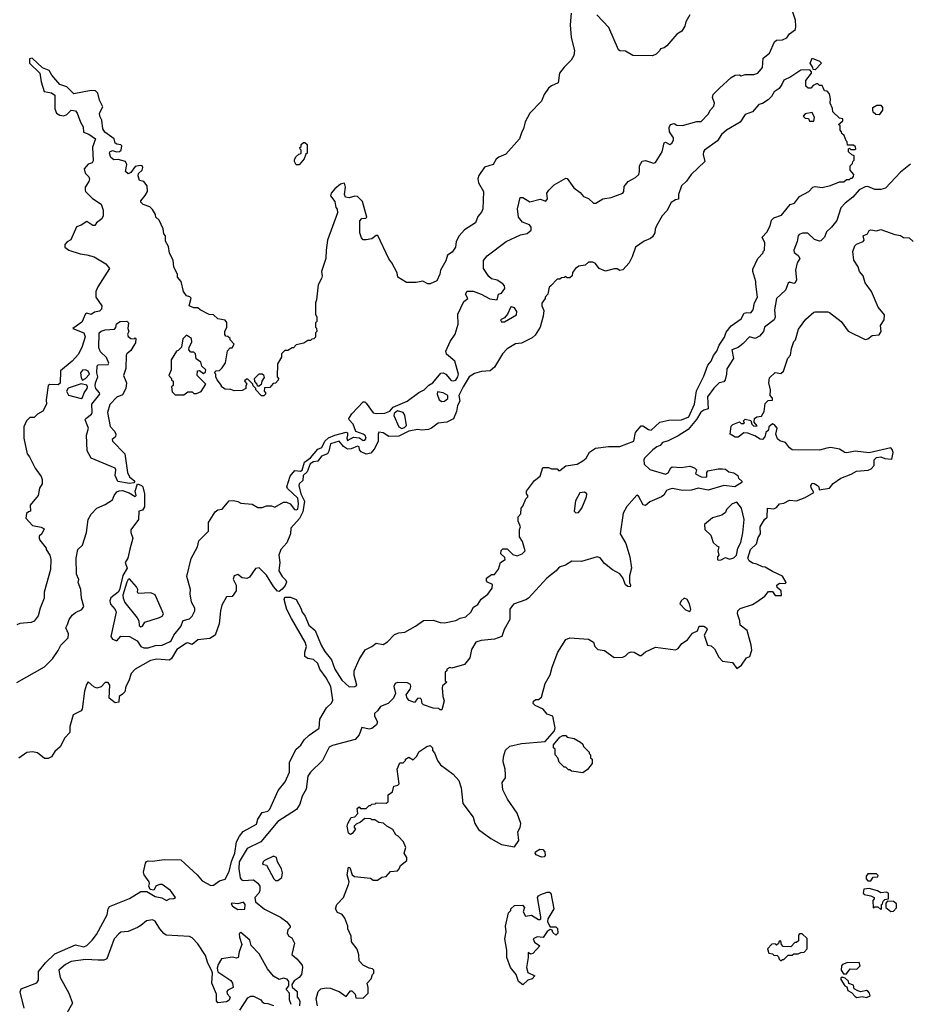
# Model space of a CAD drawing. Extents: x 1861455 to 2058065, y 200073 to 437907.
# Tile 207 of 256: x 1900574 to 1906816, y 302536 to 309440. Entities that reach past the tile are written whole.
import ezdxf

# ---------------------------------------------------------------- set-up
doc = ezdxf.new("R2010")
doc.units = 0

msp = doc.modelspace()

# ---------------------------------------------------------------- linework, layer by layer
at = {"layer": '0CON05XD'}
for points in [[(1900555, 304792.5), (1900748.3, 304901.7), (1900805, 304957.5), (1900845, 305017.5), (1900862, 305055), (1900913.6, 305106.3), (1900915.9, 305135), (1900898.6, 305175), (1900909.5, 305200.5), (1900920.8, 305235), (1900941.4, 305265), (1900965, 305284.4), (1901011.2, 305305), (1901023.8, 305325), (1901008.8, 305385), (1901002.9, 305445), (1900983.8, 305495), (1900990, 305515), (1900971.7, 305551.7), (1900971.1, 305665), (1900983.1, 305725), (1901014.5, 305755.5), (1901042, 305845), (1901055.8, 305935), (1901075, 305973.8), (1901115.9, 306014.1), (1901175, 306041.2), (1901225.9, 306074.1), (1901236.7, 306105), (1901255, 306128.8), (1901272.9, 306137.1), (1901295, 306138.1), (1901341.7, 306121.7), (1901385, 306096.7), (1901391.2, 306105), (1901383.8, 306135), (1901400, 306185), (1901430, 306175), (1901438, 306165), (1901450, 306115), (1901450, 306025), (1901435, 306000), (1901410, 305995), (1901406.7, 305935), (1901355, 305862.5), (1901354.4, 305845), (1901367.1, 305805), (1901347.5, 305727.5), (1901333.8, 305665), (1901314.3, 305635), (1901329.1, 305595), (1901297, 305543), (1901275, 305442.5), (1901265, 305426.2), (1901213.9, 305386.1), (1901206.5, 305365), (1901210.9, 305340.9), (1901244.4, 305305), (1901250.6, 305285), (1901213.5, 305115), (1901225, 305095.7), (1901255, 305084), (1901285, 305118), (1901345, 305115.3), (1901397.8, 305085), (1901424.2, 305045), (1901445, 305036.4), (1901475, 305035.5), (1901527.1, 305052.9), (1901575, 305055.5), (1901625, 305076.7), (1901637.1, 305085), (1901655.7, 305125), (1901705.7, 305185), (1901722.3, 305227.7), (1901765, 305240), (1901785, 305257.5), (1901803.3, 305295), (1901803.3, 305315), (1901780, 305355), (1901771.2, 305415), (1901773.3, 305445), (1901748, 305535), (1901778, 305662), (1901821.2, 305745), (1901831.2, 305785), (1901900, 305855), (1901900, 305915), (1901945, 305990), (1901965, 306002.5), (1901995, 306007.5), (1902045, 306067.5), (1902075, 306070), (1902105, 306062.5), (1902125, 306050), (1902205, 306042.5), (1902245, 306020), (1902275, 306020), (1902305, 306032.5), (1902341.7, 306031.7), (1902365, 306022.5), (1902425, 306056.7), (1902445, 306058), (1902471.2, 306045), (1902503.3, 306005), (1902515, 306002.5), (1902525, 306008.6), (1902530, 306045), (1902526.3, 306085), (1902453.3, 306153.3), (1902449.2, 306165), (1902471.1, 306238.9), (1902505, 306279.2), (1902544.3, 306274.3), (1902555, 306281.1), (1902571.9, 306338.1), (1902615, 306367), (1902665, 306428), (1902695, 306440.9), (1902715.8, 306485), (1902742, 306508), (1902785, 306527), (1902865, 306547.3), (1902874.3, 306544.3), (1902875, 306527.5), (1902870.4, 306505), (1902875, 306490.6), (1902916.9, 306513.1), (1902958.5, 306508.5), (1902985, 306490.6), (1902995, 306491.4), (1903005.8, 306505), (1902997.5, 306525), (1902985, 306534.2), (1902932.1, 306552.1), (1902913.6, 306605), (1902885.7, 306635), (1902884.2, 306645), (1902905, 306676.2), (1902985, 306761.2), (1902995, 306761.2), (1903005, 306751.2), (1903055, 306682.5), (1903075, 306678.1), (1903135, 306681.2), (1903170, 306695), (1903195, 306722.5), (1903293.6, 306766.4), (1903373.9, 306826.1), (1903412.5, 306845), (1903445, 306877.5), (1903472.5, 306895), (1903528.8, 306961.2), (1903545, 306964.2), (1903563.8, 306955), (1903601.2, 306911.2), (1903617, 306907), (1903635, 306913.1), (1903648.6, 306935), (1903652, 306955), (1903627.3, 307045), (1903568, 307095), (1903563.8, 307115), (1903593.8, 307185), (1903628.8, 307235), (1903650, 307305), (1903649.2, 307375), (1903690.8, 307465), (1903718.1, 307485), (1903702.2, 307515), (1903712.6, 307537.4), (1903755, 307537.1), (1903812, 307515), (1903872.2, 307482.2), (1903923.3, 307476.7), (1903932.5, 307515), (1903955, 307523.8), (1903978, 307555), (1903976, 307575), (1903965, 307588.8), (1903925, 307613.3), (1903885, 307623.3), (1903865, 307640), (1903828.9, 307695), (1903828.5, 307751.5), (1903853.8, 307785), (1903986.7, 307885), (1904088.3, 307931.7), (1904135, 307942.2), (1904162.1, 307965), (1904162.3, 307985), (1904151.1, 308001.1), (1904100.8, 308020.8), (1904073.8, 308055), (1904068, 308115), (1904085, 308192.5), (1904105, 308193.3), (1904152.3, 308162.3), (1904225, 308180.8), (1904265, 308167.5), (1904276.4, 308185), (1904271.5, 308225), (1904285.6, 308245), (1904325, 308281.5), (1904405, 308330), (1904416, 308326), (1904462.4, 308262.4), (1904507.6, 308227.6), (1904530.5, 308200.5), (1904565, 308186.7), (1904600, 308155), (1904617.5, 308155), (1904666.1, 308183.9), (1904725, 308193.8), (1904805.7, 308224.3), (1904813.3, 308235), (1904815, 308270), (1904844.1, 308305.9), (1904895, 308334), (1904918, 308355), (1904923.8, 308375), (1904922, 308415), (1904942.3, 308447.7), (1904965, 308453.3), (1905020, 308435), (1905035, 308438), (1905082, 308515), (1905095, 308576.7), (1905105, 308582.5), (1905135, 308565.8), (1905149.2, 308575), (1905160.8, 308595), (1905161.7, 308611.7), (1905134.2, 308654.2), (1905131.4, 308685), (1905141.2, 308705), (1905165, 308712), (1905185, 308702), (1905225, 308698.8), (1905325, 308726.7), (1905355, 308727.5), (1905405, 308777.5), (1905421.2, 308808.8), (1905443.8, 308835), (1905450, 308855), (1905434.4, 308894.4), (1905438.5, 308915), (1905485, 308960), (1905566.2, 309035), (1905595, 309052), (1905623.3, 309053.3), (1905635, 309047.5), (1905665, 309056.2), (1905725, 309056.2), (1905753.9, 309066.1), (1905786.2, 309105), (1905789.7, 309170.3), (1905836, 309205), (1905868.8, 309285), (1905885, 309297.5), (1905925, 309299.4), (1905957.1, 309312.9), (1905975, 309341.2), (1906018.3, 309371.7), (1906020, 309395), (1906016.4, 309436.4), (1905976.7, 309555)], [(1904443.6, 309486.4), (1904436.7, 309405), (1904443.3, 309315), (1904466.7, 309225), (1904461.7, 309188.3), (1904443, 309157), (1904393.6, 309106.4), (1904362.5, 309065), (1904353, 308997), (1904305, 308977.5), (1904285, 308960), (1904253.9, 308916.1), (1904235, 308870), (1904152.5, 308785), (1904120, 308725), (1904110, 308675), (1904096.4, 308653.6), (1904081.2, 308605), (1903985, 308497.5), (1903935, 308477.5), (1903918.3, 308461.7), (1903895.7, 308425), (1903834.4, 308405.6), (1903795, 308347.5), (1903788.8, 308325), (1903793.6, 308296.4), (1903828.8, 308235), (1903823.3, 308115), (1903815, 308090), (1903789.3, 308060.7), (1903772.5, 308015), (1903695, 307966.7), (1903656.7, 307925), (1903637.5, 307885), (1903632.5, 307845), (1903609.3, 307810.7), (1903575, 307790), (1903565, 307750), (1903527.5, 307685), (1903522.5, 307655), (1903500, 307610), (1903455, 307587.5), (1903438.3, 307588.3), (1903403, 307607), (1903355, 307597.5), (1903288.3, 307598.3), (1903227.5, 307635), (1903222.5, 307665), (1903186.1, 307736.1), (1903163.6, 307763.6)], [(1905276.2, 309475), (1905247.5, 309425), (1905240, 309395), (1905219.3, 309360.7), (1905185, 309340), (1905115, 309257.5), (1905095, 309242.5), (1905070, 309235), (1905066.4, 309223.6), (1905040.7, 309199.3), (1905015, 309187.5), (1904875, 309190), (1904825, 309220), (1904785, 309222.5), (1904775, 309230), (1904707.5, 309385), (1904622.5, 309475)], [(1903163.6, 307763.6), (1903086.1, 307926.1), (1903075, 307927.5), (1903045.5, 307904.5), (1903005, 307896.5), (1902985, 307896.7), (1902971.4, 307911.4), (1902961.2, 307945), (1902960.5, 308029.5), (1902975, 308046.2), (1903001.7, 308048.3), (1903010, 308055), (1902980, 308165), (1902945, 308200), (1902925, 308201.9), (1902885, 308190.9), (1902861.2, 308195), (1902852, 308215), (1902860.8, 308265), (1902854, 308294), (1902825, 308286.7), (1902784.7, 308255.3), (1902758.6, 308225), (1902756, 308206), (1902786, 308165), (1902793, 308123), (1902801.7, 308111.7), (1902803.3, 308085), (1902733.3, 307895), (1902723.3, 307825), (1902722.5, 307765), (1902692.5, 307675), (1902696.7, 307645), (1902692.5, 307625), (1902668.3, 307581.7), (1902657.5, 307475), (1902650, 307455), (1902650, 307375), (1902660, 307355), (1902660, 307325), (1902650, 307315), (1902650, 307285), (1902657, 307277), (1902660, 307255), (1902650, 307245), (1902650, 307215), (1902638.3, 307201.7), (1902625, 307200), (1902615, 307190), (1902595, 307190), (1902567, 307173), (1902515, 307160), (1902495, 307140), (1902485, 307140), (1902455, 307120), (1902435, 307120), (1902411.7, 307098.3), (1902410, 307075), (1902383, 307027), (1902380, 306935), (1902390, 306925), (1902388.3, 306911.7), (1902368.3, 306891.7), (1902351.7, 306888.3), (1902328.3, 306861.7), (1902291.7, 306858.3), (1902290, 306835), (1902298.3, 306828.3), (1902300, 306815), (1902288.3, 306801.7), (1902271.7, 306801.7), (1902230, 306845), (1902230, 306855), (1902213, 306873), (1902210, 306885), (1902175, 306920), (1902165, 306920), (1902151.7, 306908.3), (1902167.5, 306885), (1902160, 306875), (1902160, 306855), (1902135, 306840), (1902078.3, 306838.3), (1902055, 306847.5), (1902015, 306850), (1901990, 306865), (1901990, 306875), (1901960, 306915), (1901950, 306935), (1901950, 306955), (1901940, 306965), (1901953, 306977), (1901975, 306980), (1901995, 307000), (1902017.5, 307035), (1902031.7, 307118.3), (1902051.7, 307138.3), (1902065, 307140), (1902080, 307165), (1902050, 307195), (1902050, 307205), (1902035, 307220), (1902021.7, 307221.7), (1902013.6, 307233.6), (1902013.3, 307255), (1902027.5, 307285), (1902027, 307317), (1902015, 307332.5), (1901965, 307342.5), (1901935, 307370), (1901903, 307373), (1901840, 307405), (1901825, 307420), (1901795, 307420), (1901762.5, 307435), (1901777, 307487), (1901767, 307497), (1901743.6, 307503.6), (1901722.5, 307535), (1901707.5, 307605), (1901682.5, 307635), (1901682.5, 307655), (1901656.7, 307705), (1901650, 307755), (1901624.2, 307804.2), (1901619.3, 307849.3), (1901598.3, 307888.3), (1901597.5, 307925), (1901585, 307940), (1901581.2, 307975), (1901552.5, 308035), (1901530, 308055), (1901527.5, 308075), (1901505, 308110), (1901487, 308127), (1901440, 308145), (1901425, 308160), (1901425, 308170), (1901455, 308207.5), (1901470, 308235), (1901467.5, 308275), (1901446.2, 308306.2), (1901415, 308313.8), (1901404.4, 308345), (1901408.9, 308361.1), (1901434.2, 308385), (1901438, 308405), (1901433.3, 308415), (1901418.8, 308418.8), (1901385, 308411.9), (1901355, 308370), (1901335, 308358.8), (1901316.2, 308375), (1901325.5, 308424.5), (1901315.7, 308445.7), (1901265, 308460.9), (1901235, 308458.6), (1901214.6, 308475), (1901204.6, 308505), (1901207.1, 308515), (1901225, 308522.2), (1901253.6, 308513.6), (1901275, 308517.1), (1901285.6, 308525), (1901291.4, 308555), (1901285, 308562.5), (1901255, 308567.3), (1901245, 308574.5), (1901236.1, 308606.1), (1901171.6, 308651.6), (1901156.5, 308675), (1901150, 308735), (1901136, 308765), (1901134, 308785), (1901158.3, 308828.3), (1901133.8, 308875), (1901122.5, 308925), (1901105, 308942.5), (1901075, 308943.3), (1900955, 308920), (1900905, 308970), (1900857, 308987), (1900800.7, 309050.7), (1900780, 309085), (1900735, 309102.5), (1900661.7, 309171.7), (1900643.8, 309165), (1900643.8, 309135), (1900716.1, 309066.1), (1900724.3, 309005), (1900745, 308937.5), (1900797, 308927), (1900821.7, 308911.7), (1900820, 308815), (1900832, 308785), (1900855, 308770), (1900885, 308765.8), (1900904, 308775), (1900935, 308805.7), (1900965, 308802), (1900978.6, 308785), (1901000.9, 308720.9), (1901018.8, 308688.8), (1901021.1, 308651.1), (1901058.3, 308638.3), (1901106.2, 308605), (1901084.4, 308545.6), (1901089.2, 308450.8), (1901083, 308437), (1901055, 308426.7), (1901026.2, 308395), (1901034, 308365), (1901058.8, 308338.8), (1901063.8, 308325), (1901058.8, 308305), (1901034.2, 308265.8), (1901033.8, 308245), (1901036.7, 308235), (1901085, 308186.7), (1901145, 308147.5), (1901160, 308105), (1901160, 308065), (1901150, 308045), (1901112.5, 308015), (1901101.7, 307998.3), (1901088.3, 307998.3), (1901045, 308026.2), (1901005, 308000), (1900972.9, 307987.1), (1900933, 307897), (1900907, 307883), (1900890, 307865), (1900890, 307845), (1900920, 307825), (1900998.3, 307798.3), (1901045, 307792.5), (1901097, 307777), (1901179.3, 307729.3), (1901203.3, 307695), (1901121.7, 307568.3), (1901109.4, 307535), (1901108.5, 307495), (1901150, 307435), (1901148.9, 307411.1), (1901135, 307396.7), (1901100.2, 307389.8), (1901075, 307374.2), (1901045, 307383.3), (1901035, 307378.8), (1901010.4, 307319.6), (1900947.5, 307275), (1901023.3, 307245), (1901033, 307217), (1901011.7, 307148.3), (1900986.2, 307095), (1900943.3, 307045), (1900861.7, 306978.3), (1900858.3, 306891.7), (1900845, 306880), (1900785, 306882.5), (1900773.8, 306876.2), (1900760, 306775), (1900763.3, 306745), (1900737.5, 306695), (1900700, 306675), (1900675, 306650), (1900645, 306650), (1900623, 306627), (1900603.3, 306585), (1900603.3, 306505), (1900626.7, 306395), (1900642.5, 306375), (1900682.5, 306295), (1900726.1, 306236.1), (1900732.5, 306215), (1900732.5, 306185), (1900713.6, 306156.4), (1900705, 306103.3), (1900647.5, 306035), (1900650, 305995), (1900635, 305990), (1900623, 305977), (1900617.5, 305945), (1900665, 305893.3), (1900725, 305882.5), (1900745, 305870), (1900730, 305835), (1900711.7, 305818.3), (1900710, 305805), (1900715, 305790), (1900760, 305735), (1900760, 305725), (1900786.4, 305686.4), (1900792.5, 305655), (1900790, 305585), (1900746.7, 305425), (1900746.2, 305385), (1900718.8, 305315), (1900705, 305260), (1900675, 305222.5), (1900655, 305212.5), (1900575, 305207.5), (1900555, 305197.5)], [(1906155, 309090), (1906141.7, 309091.7), (1906140, 309105), (1906120, 309135), (1906135, 309170), (1906185, 309150), (1906200, 309135), (1906155, 309090)], [(1901467, 303327), (1901525, 303291.2), (1901572.1, 303282.1), (1901605, 303263.8), (1901625, 303276.7), (1901655, 303277.5), (1901667.5, 303285), (1901631.2, 303335), (1901575, 303375.8), (1901556.9, 303376.9), (1901532.4, 303367.6), (1901515, 303337.5), (1901490, 303340), (1901480, 303365), (1901486, 303384), (1901482.5, 303395), (1901448.5, 303445), (1901443.8, 303463.8), (1901456.4, 303525), (1901462.9, 303537.1), (1901475, 303542.1), (1901505, 303540.4), (1901587.8, 303552.2), (1901705, 303549.4), (1901818.6, 303445), (1901855, 303402), (1901915, 303368.8), (1901935, 303371.2), (1901975, 303400.8), (1902015, 303413.8), (1902045, 303466.7), (1902061.4, 303538.6), (1902084.4, 303595), (1902094.5, 303675), (1902115.3, 303714.7), (1902142.4, 303747.6), (1902235, 303798.8), (1902246, 303835), (1902275, 303880), (1902315, 303891.2), (1902328.8, 303905), (1902388.8, 304035), (1902437.5, 304095), (1902466.2, 304165), (1902467.5, 304235), (1902513.9, 304326.1), (1902545.9, 304354.1), (1902570.5, 304389.5), (1902606.1, 304423.9), (1902675, 304473.3), (1902680, 304535), (1902725.9, 304614.1), (1902761.7, 304648.3), (1902770.7, 304669.3), (1902756.2, 304765), (1902725.3, 304825), (1902678.9, 304885), (1902665.8, 304925.8), (1902635, 304954.5), (1902595, 304960), (1902575.7, 304975), (1902575.5, 305004.5), (1902585.6, 305045), (1902577.1, 305075), (1902481, 305241), (1902447.4, 305305), (1902440.8, 305330.8), (1902428.9, 305375), (1902435, 305390), (1902475, 305390), (1902514.1, 305374.1), (1902546.9, 305315), (1902556.5, 305285), (1902577.4, 305257.4), (1902604, 305195), (1902646.9, 305156.9), (1902690, 305055), (1902715, 305011.1), (1902761.6, 304951.6), (1902785, 304886.2), (1902835, 304808.6), (1902885, 304762.5), (1902925, 304764), (1902938.8, 304775), (1902920, 304845), (1902920.6, 304875), (1902957, 304953), (1902998.4, 305021.6), (1903045, 305045.7), (1903075, 305069.4), (1903125, 305058), (1903155, 305078), (1903205, 305128.1), (1903235, 305141.1), (1903276.7, 305145), (1903352.3, 305187.7), (1903407.5, 305227.5), (1903475, 305229.4), (1903525, 305212.5), (1903555, 305210.8), (1903635, 305227.5), (1903665, 305243.3), (1903705, 305254), (1903738.8, 305285), (1903758.3, 305321.7), (1903789.5, 305340.5), (1903812.3, 305377.7), (1903858.3, 305411.7), (1903890, 305455), (1903890.7, 305480.7), (1903857, 305497), (1903850, 305505), (1903850, 305525), (1903885, 305550), (1903905, 305550), (1903933.6, 305586.4), (1903947.5, 305635), (1903980, 305655), (1903978.3, 305668.3), (1903950, 305695), (1903951.7, 305718.3), (1903965, 305730), (1903995, 305730), (1904035, 305690), (1904065, 305680), (1904100, 305695), (1904120, 305715), (1904101.7, 305781.7), (1904080, 305815), (1904080, 305865), (1904087.5, 305885), (1904072.5, 305925), (1904072.5, 305955), (1904090, 305975), (1904092.5, 306015), (1904105, 306030), (1904125, 306080), (1904140, 306095), (1904140, 306105), (1904130, 306115), (1904130, 306135), (1904185, 306210), (1904225, 306240), (1904245, 306300), (1904285, 306300), (1904305, 306290), (1904345, 306290), (1904355, 306280), (1904365, 306280), (1904405, 306312.5), (1904485, 306323.8), (1904525, 306346), (1904548.8, 306365), (1904572.7, 306407.3), (1904613.1, 306436.9), (1904705, 306448.1), (1904785, 306448.6), (1904882.5, 306485), (1904893.8, 306545), (1904935, 306592.5), (1904945, 306593.3), (1904985, 306565.8), (1905005, 306561.9), (1905065, 306618.8), (1905128.3, 306631.7), (1905217.5, 306635), (1905269.4, 306655), (1905307.5, 306745), (1905322.7, 306837.3), (1905375, 306940), (1905403, 307017), (1905426, 307045), (1905442.5, 307085), (1905465, 307116.2), (1905480.8, 307159.2), (1905520, 307215), (1905530.3, 307249.7), (1905565, 307293.8), (1905637, 307343), (1905657.1, 307382.9), (1905675, 307387.8), (1905705, 307384.2), (1905721.2, 307405), (1905730, 307455), (1905750, 307495), (1905740, 307585), (1905740, 307605), (1905717.5, 307675), (1905718.3, 307691.7), (1905753.9, 307766.1), (1905790, 307805), (1905790, 307815), (1905800, 307825), (1905802.5, 307875), (1905782.5, 307915), (1905815, 307950), (1905840, 307995), (1905850, 308035), (1905865, 308050), (1905919.3, 308070.7), (1905980, 308145), (1906010, 308155), (1906045, 308200), (1906110, 308235), (1906140, 308265), (1906155, 308270), (1906205, 308263.3), (1906263, 308277), (1906325, 308302.5), (1906357, 308303), (1906375, 308320), (1906395, 308320), (1906405, 308330), (1906415, 308330), (1906425, 308340), (1906427.5, 308355), (1906400, 308385), (1906400, 308415), (1906418.3, 308431.7), (1906420, 308445), (1906430, 308455), (1906430, 308485), (1906411.7, 308491.7), (1906390, 308515), (1906390, 308535), (1906395, 308540), (1906405, 308530), (1906435, 308530), (1906440, 308535), (1906438.3, 308548.3), (1906425, 308560), (1906381.7, 308561.7), (1906380, 308585), (1906371.7, 308591.7), (1906358.3, 308628.3), (1906341.7, 308641.7), (1906340, 308655), (1906330, 308665), (1906330, 308695), (1906320, 308705), (1906348.3, 308731.7), (1906350, 308745), (1906325, 308750), (1906280, 308795), (1906277, 308817), (1906260, 308855), (1906262.5, 308885), (1906255, 308920), (1906238.3, 308938.3), (1906221.7, 308941.7), (1906205, 308980), (1906185, 308980), (1906175, 308990), (1906165, 308990), (1906141.7, 308978.3), (1906125, 308960), (1906105, 308960), (1906090, 308975), (1906090, 309015), (1906130, 309065), (1906130, 309075), (1906118.3, 309088.3), (1906055, 309087.5), (1905985, 309040), (1905935, 309017.5), (1905922.5, 308985), (1905903, 308957), (1905867.5, 308935), (1905848.3, 308901.7), (1905825, 308877.5), (1905786.7, 308853.3), (1905760, 308845), (1905716.1, 308793.9), (1905663.3, 308775), (1905628.6, 308721.4), (1905533.8, 308665), (1905498.8, 308635), (1905469.5, 308590.5), (1905378.8, 308525), (1905371.2, 308515), (1905370, 308495), (1905380, 308445), (1905284.1, 308355.9), (1905251.7, 308308.3), (1905217.5, 308275), (1905197.5, 308215), (1905197, 308183), (1905175, 308177.5), (1905145, 308157.5), (1905115, 308100), (1905082.5, 308065), (1905042.5, 307995), (1905031.7, 307971.7), (1905030, 307945), (1905013, 307917), (1905000, 307905), (1904955, 307887.5), (1904893.6, 307846.4), (1904871.7, 307778.3), (1904850, 307735), (1904805, 307687.5), (1904785, 307682.5), (1904765, 307692.5), (1904745, 307692.5), (1904685, 307677.5), (1904640, 307695), (1904615, 307730), (1904595, 307740), (1904565, 307740), (1904541.7, 307718.3), (1904498.3, 307711.7), (1904473.6, 307696.4), (1904453, 307667), (1904450, 307645), (1904435, 307630), (1904415, 307630), (1904405, 307640), (1904397, 307633), (1904375, 307630), (1904365, 307620), (1904345, 307620), (1904300, 307575), (1904290, 307565), (1904280, 307515), (1904260, 307495), (1904260, 307485), (1904238.3, 307451.7), (1904237.5, 307435), (1904250.7, 307400.7), (1904247.5, 307362.5), (1904225.9, 307284.1), (1904191.7, 307228.3), (1904169.7, 307210.3), (1904095, 307173.3), (1904053, 307167), (1903995, 307132.5), (1903961.7, 307098.3), (1903906.4, 307003.6), (1903875, 306977.5), (1903815, 306972.5), (1903765, 306958.8), (1903727.5, 306935), (1903685, 306866.7), (1903656.2, 306805), (1903662, 306765), (1903646.7, 306735), (1903638, 306692), (1903618.6, 306641.4), (1903571.1, 306618.9), (1903509.7, 306610.3), (1903464.2, 306575.8), (1903443.1, 306566.9), (1903395, 306562), (1903365, 306565.7), (1903305, 306555.5), (1903235, 306519.4), (1903165, 306518.5), (1903125, 306544.2), (1903095, 306548.8), (1903088.6, 306535), (1903088.2, 306485), (1903074.5, 306455.5), (1903061.6, 306428.4), (1903038.4, 306401.6), (1903005, 306393.6), (1902970.3, 306410.3), (1902959.4, 306425), (1902955.6, 306445), (1902945, 306450.8), (1902898.7, 306431.3), (1902875, 306430), (1902847.1, 306447.1), (1902815, 306485.4), (1902755, 306465.8), (1902744.2, 306415), (1902733.3, 306396.7), (1902690.7, 306379.3), (1902665, 306345.7), (1902635, 306340.9), (1902611.1, 306325), (1902590.3, 306269.7), (1902562.7, 306245), (1902561, 306209), (1902535, 306185.5), (1902532.8, 306175), (1902546.3, 306115), (1902573.6, 306065), (1902559.8, 305990.2), (1902536.9, 305943.1), (1902475.5, 305875), (1902474.1, 305835), (1902447.9, 305772.1), (1902407.3, 305725), (1902392.2, 305685), (1902399.4, 305635), (1902391.6, 305575), (1902415, 305536.5), (1902441.4, 305511.4), (1902445.5, 305495.5), (1902437, 305473), (1902415, 305446.4), (1902395, 305430.4), (1902382.6, 305432.6), (1902354.8, 305464.8), (1902305.4, 305545), (1902255, 305597.5), (1902228.3, 305591.7), (1902187.7, 305532.3), (1902167.3, 305522.7), (1902135, 305526.7), (1902105, 305548.9), (1902078.9, 305541.1), (1902072.6, 305517.4), (1902092.2, 305475), (1902093.8, 305436.2), (1902065, 305396.7), (1902025, 305392.5), (1901992.5, 305335), (1901982.9, 305295), (1901974.4, 305205), (1901946, 305125), (1901908, 305102), (1901825, 305091.4), (1901785, 305060), (1901755, 305070.8), (1901745, 305067.5), (1901677.1, 305022.9), (1901638.7, 304961.3), (1901625, 304950), (1901535.6, 304955.6), (1901492.1, 304947.9), (1901384.2, 304885.8), (1901356.2, 304855), (1901340, 304805), (1901318.8, 304765), (1901312.5, 304727.5), (1901295, 304710), (1901272.5, 304695), (1901270, 304655), (1901245, 304650), (1901203, 304683), (1901207, 304773), (1901195, 304792.5), (1901175, 304792.5), (1901145, 304763.3), (1901115, 304752), (1901095, 304761.2), (1901055, 304797.5), (1901042.3, 304777.7), (1901028.8, 304731.2), (1901012, 304605), (1901005, 304593.8), (1900950, 304565), (1900926, 304485), (1900927.1, 304442.9), (1900890, 304405), (1900858.7, 304341.3), (1900820.6, 304309.4), (1900798.1, 304271.9), (1900775, 304259.2), (1900748.9, 304258.9), (1900698.8, 304298.8), (1900665, 304306.2), (1900625, 304302.5), (1900567.7, 304262.3)], [(1906605, 308772.5), (1906580, 308775), (1906563, 308793), (1906560, 308805), (1906560, 308825), (1906588.3, 308841.7), (1906615, 308840), (1906627.5, 308825), (1906627.5, 308805), (1906605, 308772.5)], [(1906145, 308730), (1906150, 308755), (1906135, 308790), (1906085, 308780), (1906070, 308765), (1906085, 308750), (1906108.3, 308748.3), (1906115, 308730), (1906145, 308730)], [(1902535, 308422.5), (1902513.6, 308423.6), (1902502.5, 308445), (1902503, 308457), (1902511.7, 308478.3), (1902531.7, 308498.3), (1902548.3, 308501.7), (1902550, 308525), (1902541.7, 308531.7), (1902540, 308545), (1902548.3, 308551.7), (1902550, 308565), (1902565, 308580), (1902575, 308580), (1902590, 308565), (1902590, 308505), (1902581.7, 308498.3), (1902570, 308465), (1902535, 308422.5)], [(1906825, 308427.5), (1906755, 308372), (1906649.8, 308260.2), (1906615, 308250), (1906575, 308250.5), (1906525, 308270.9), (1906505, 308267.3), (1906465, 308246.5), (1906420.6, 308195), (1906365.8, 308155), (1906335, 308122), (1906307.6, 308032.4), (1906270, 307985), (1906235, 307952.9), (1906220, 307915), (1906195, 307889.4), (1906185, 307886.9), (1906149.8, 307899.8), (1906103.4, 307943.4), (1906065.5, 307944.5), (1906044, 307935), (1906036, 307925), (1906028.6, 307885), (1906006.2, 307825), (1906007.5, 307807.5), (1906036.4, 307786.4), (1906047.5, 307765), (1906028.8, 307735), (1906017.5, 307685), (1906024.2, 307615.8), (1906016, 307595), (1906005, 307590), (1905975, 307599.4), (1905966.9, 307593.1), (1905946.4, 307543.6), (1905884.4, 307485), (1905870.6, 307405), (1905874.4, 307355.6), (1905868.1, 307335), (1905798.8, 307285), (1905793.8, 307255), (1905765, 307222), (1905735, 307204), (1905695, 307215.8), (1905651.2, 307168.8), (1905615, 307141.4), (1905570, 307125), (1905581.2, 307065), (1905535, 306992.5), (1905534.3, 306955), (1905524.2, 306915), (1905515, 306902), (1905482.5, 306895), (1905445, 306857.5), (1905400, 306795), (1905405, 306711.2), (1905375, 306703.3), (1905352.3, 306687.7), (1905322.3, 306637.7), (1905265, 306567.3), (1905195, 306521.4), (1905123, 306487), (1905085, 306476.7), (1905066.7, 306455), (1905045, 306444.2)], [(1906237.5, 306435), (1906185, 306421.4), (1905995, 306423.8), (1905975, 306437.5), (1905946.1, 306476.1), (1905906.4, 306486.4), (1905891.7, 306501.7), (1905880, 306535), (1905888, 306575), (1905869.3, 306599.3), (1905855, 306607.5), (1905830, 306585), (1905827, 306563), (1905810, 306545), (1905802.5, 306515), (1905785, 306497.5), (1905768.3, 306498.3), (1905731.7, 306521.7), (1905681.7, 306541.7), (1905655, 306542.5), (1905615, 306512.5), (1905595, 306512.5), (1905560, 306535), (1905565, 306590), (1905578.3, 306601.7), (1905625, 306620), (1905635, 306610), (1905655, 306610), (1905660, 306615), (1905650, 306625), (1905665, 306640), (1905705, 306630), (1905710, 306605), (1905725, 306590), (1905748.3, 306591.7), (1905728.3, 306618.3), (1905730, 306645), (1905745, 306656.2), (1905779.3, 306660.7), (1905796.4, 306693.6), (1905805, 306750), (1905825, 306770), (1905857, 306773), (1905857, 306787), (1905840, 306805), (1905842.5, 306845), (1905830, 306895), (1905835, 306930), (1905875, 306967.5), (1905915, 306960), (1905932.5, 306975), (1905963.7, 307066.3), (1905982, 307088), (1905988.8, 307135), (1906006.4, 307183.6), (1906016.7, 307195), (1906039.3, 307270.7), (1906090.7, 307339.3), (1906145, 307390), (1906155, 307392.5), (1906245, 307392.5), (1906255, 307387.5), (1906337.5, 307325), (1906387, 307257), (1906505, 307197.5), (1906525, 307202.5), (1906555, 307226.7), (1906605, 307230), (1906617.5, 307255), (1906613.6, 307296.4), (1906640, 307335), (1906641.7, 307371.7), (1906597.5, 307425), (1906550, 307535), (1906506.2, 307595), (1906491.2, 307645), (1906466.7, 307675), (1906457, 307707), (1906427.5, 307755), (1906418.8, 307815), (1906434.5, 307855.5), (1906445, 307867.5), (1906491.2, 307885), (1906498.8, 307895), (1906493.1, 307925), (1906522, 307938), (1906535, 307962.5), (1906545, 307967.5), (1906585, 307960), (1906615, 307968.8), (1906715, 307933.8), (1906755, 307926.7), (1906775, 307913.3), (1906815, 307910), (1906842.5, 307885)], [(1903955, 307321.2), (1903975, 307322), (1904060, 307370), (1904061.4, 307395), (1904045, 307418.8), (1904025, 307426.2), (1904017, 307423), (1903996.7, 307375), (1903975, 307350), (1903947.5, 307335), (1903955, 307321.2)], [(1901345, 306187.5), (1901261.7, 306201.7), (1901244.1, 306244.1), (1901248.8, 306285), (1901243.3, 306295), (1901075, 306366.2), (1901047.9, 306417.9), (1901043.5, 306526.5), (1901057.9, 306575), (1901033.3, 306635), (1901038.2, 306645), (1901078.2, 306675), (1901083.1, 306686.9), (1901079.8, 306745), (1901136.4, 306813.6), (1901134.2, 306825), (1901109.4, 306855), (1901104.1, 306874.1), (1901105.4, 306895), (1901121.4, 306935), (1901114.7, 306964.7), (1901117.9, 307012.1), (1901125, 307019.2), (1901195, 307022.5), (1901198.8, 307031.2), (1901182.3, 307072.3), (1901141.2, 307111.2), (1901130, 307140), (1901132.5, 307245), (1901145, 307255.6), (1901175, 307265.7), (1901238.8, 307271.2), (1901248.3, 307281.7), (1901252.6, 307307.4), (1901280, 307325), (1901325.5, 307325.5), (1901336.7, 307315), (1901332.5, 307275), (1901340, 307255), (1901330, 307235), (1901335, 307220), (1901353.9, 307203.9), (1901377.5, 307202.5), (1901385, 307210), (1901390, 307205), (1901386.7, 307175), (1901376.2, 307155), (1901355, 307120), (1901325, 307096.7), (1901322.3, 307087.7), (1901320, 306995), (1901301.5, 306945), (1901323.3, 306895), (1901319.5, 306855), (1901295, 306809.4), (1901255.9, 306794.1), (1901207.2, 306742.8), (1901189.3, 306685), (1901208.7, 306588.7), (1901240, 306555), (1901248.1, 306535), (1901245.8, 306515), (1901224.2, 306495.8), (1901225.8, 306485), (1901312, 306395), (1901329.6, 306265), (1901345.4, 306235.4), (1901382.5, 306205), (1901375, 306192.5), (1901345, 306187.5)], [(1901725, 306810), (1901755, 306830), (1901785, 306830), (1901795, 306820), (1901815, 306820), (1901847, 306833), (1901880, 306885), (1901820, 306945), (1901821.7, 306978.3), (1901835, 306980), (1901865, 306960), (1901878.3, 306971.7), (1901880, 306985), (1901851.7, 307011.7), (1901845, 307040), (1901811.7, 307061.7), (1901808.3, 307098.3), (1901795, 307110), (1901775, 307110), (1901760, 307125), (1901762.5, 307145), (1901781.7, 307178.3), (1901780, 307205), (1901745, 307227.5), (1901718.3, 307201.7), (1901710, 307145), (1901685, 307120), (1901673.6, 307116.4), (1901637.5, 307055), (1901637.5, 306985), (1901620, 306945), (1901640, 306925), (1901640, 306915), (1901650, 306905), (1901650, 306875), (1901640, 306865), (1901645, 306830), (1901665, 306810), (1901725, 306810)], [(1901015, 306912.5), (1901035, 306924), (1901064.4, 306955), (1901055.6, 306975), (1901035, 306984.4), (1901015, 306982.5), (1901000, 306965), (1901005, 306930), (1901015, 306912.5)], [(1902255, 306870), (1902241.7, 306871.7), (1902240, 306885), (1902223, 306903), (1902222.5, 306925), (1902255, 306957.5), (1902275, 306957.5), (1902285, 306950), (1902289.3, 306930.7), (1902272.5, 306905), (1902268.3, 306881.7), (1902255, 306870)], [(1901005, 306783.8), (1901015, 306790), (1901026.7, 306825), (1901047.9, 306855), (1901051.1, 306865), (1901045, 306878.6), (1901005, 306887.5), (1900913.3, 306856.7), (1900903.3, 306835), (1900917, 306807), (1901005, 306783.8)], [(1903535, 306762), (1903555, 306764.6), (1903578.2, 306785), (1903578.1, 306805), (1903545, 306824.4), (1903505, 306830), (1903502.5, 306815), (1903516.5, 306775), (1903535, 306762)], [(1903255, 306574.7), (1903275, 306581.9), (1903288.9, 306595), (1903277, 306667), (1903265, 306685.8), (1903225, 306696.7), (1903201.2, 306678.8), (1903198.8, 306665), (1903234.5, 306584.5), (1903255, 306574.7)], [(1905045, 306444.2), (1905016.2, 306425), (1904956.7, 306365), (1904953.3, 306355), (1904955, 306322.5), (1904995, 306286), (1905105, 306254), (1905125, 306262.5), (1905142.4, 306297.6), (1905152.5, 306305), (1905215, 306301.1), (1905275, 306308.9), (1905307.8, 306297.8), (1905323.8, 306285), (1905316.7, 306255), (1905355, 306235.6), (1905385, 306231.5), (1905395.7, 306235), (1905394.2, 306265.8), (1905403.2, 306276.8), (1905475, 306291.1), (1905505, 306290.8), (1905525, 306287.5), (1905549.5, 306269.5), (1905585, 306262), (1905612.5, 306245), (1905617.5, 306225), (1905640, 306205), (1905640, 306195), (1905592.5, 306165), (1905515, 306174.3), (1905405, 306142.2), (1905335, 306156.4), (1905288, 306142), (1905225, 306138.9), (1905155, 306152.3), (1905135, 306149.2), (1905111.7, 306138.3), (1905092.6, 306107.4), (1905076.5, 306093.5), (1904995, 306059.5), (1904965, 306034.4), (1904947.8, 306037.8), (1904915, 306100), (1904904.1, 306105.9), (1904833.5, 306026.5), (1904808.8, 305981.2), (1904786.1, 305836.1), (1904827.9, 305767.9), (1904854.3, 305674.3), (1904865.8, 305595), (1904851.7, 305541.7), (1904853.3, 305495), (1904860, 305475), (1904856.2, 305463.8), (1904840, 305465), (1904825, 305477.5), (1904805.9, 305525.9), (1904783.9, 305553.9), (1904732.7, 305582.7), (1904676.1, 305626.1), (1904645.9, 305665.9), (1904625, 305673.3), (1904515, 305641.2), (1904447.4, 305642.6), (1904403.9, 305616.1), (1904359.3, 305600.7), (1904337.5, 305575), (1904273.3, 305525), (1904143.3, 305385), (1904125, 305372.5), (1904038.2, 305341.8), (1904013.1, 305306.9), (1904012.5, 305235), (1903973.8, 305165), (1903957.5, 305115), (1903905, 305097.1), (1903812.6, 305087.4), (1903775, 305075.3), (1903744, 305025), (1903732.5, 304965), (1903695, 304920), (1903605, 304892.5), (1903593, 304897), (1903570, 304885), (1903570, 304875), (1903560, 304865), (1903560, 304805), (1903570, 304795), (1903541.7, 304768.3), (1903537.5, 304755), (1903543.6, 304693.6), (1903552.5, 304665), (1903535, 304600), (1903525, 304600), (1903515, 304610), (1903475, 304613.8), (1903406.4, 304636.4), (1903397.5, 304645), (1903394.3, 304674.3), (1903385, 304682.5), (1903365, 304680), (1903345, 304653.3), (1903306.4, 304666.4), (1903291.7, 304681.7), (1903286.2, 304705), (1903314.4, 304745), (1903318.9, 304765), (1903315, 304778.8), (1903295, 304789.4), (1903225, 304793.1), (1903209.2, 304785), (1903200, 304765), (1903210, 304715), (1903197.3, 304682.7), (1903160, 304645), (1903106, 304625), (1903085.5, 304594.5), (1903063.8, 304575), (1903063.9, 304556.1), (1903084.2, 304515.8), (1903076.9, 304495), (1903045, 304469.7), (1903025, 304466.5), (1902975, 304477.5), (1902956.7, 304425), (1902927.7, 304392.3), (1902768.8, 304351.2), (1902745, 304338.8), (1902698, 304245), (1902615, 304163.8), (1902595, 304136.7), (1902584.4, 304045.6), (1902557.1, 303995), (1902540.3, 303939.7), (1902516.8, 303903.2), (1902385, 303817.5), (1902265, 303675.7), (1902170.9, 303629.1), (1902113.3, 303535), (1902110.9, 303485), (1902122, 303422), (1902129.4, 303409.4), (1902144.1, 303404.1), (1902215, 303408.5), (1902244.4, 303384.4), (1902258.8, 303365), (1902258.8, 303335), (1902252.5, 303315), (1902223.3, 303285), (1902229.2, 303255), (1902292.3, 303202.2), (1902405, 303148.2), (1902447.8, 303115), (1902471.2, 303085), (1902472.5, 303075), (1902455, 303057.5), (1902450, 303035), (1902462.5, 303015), (1902483, 303003), (1902502.5, 302965), (1902484.2, 302885), (1902518.8, 302855), (1902555, 302810), (1902559.2, 302795), (1902552, 302745), (1902535, 302724), (1902498.8, 302701.2), (1902482.5, 302675), (1902486.4, 302656.4), (1902520, 302625), (1902520, 302585), (1902535, 302570), (1902540, 302555), (1902537.5, 302525)], [(1902663.8, 302525), (1902653.6, 302573.6), (1902668.8, 302625), (1902686.4, 302643.6), (1902725, 302651.2), (1902755, 302650), (1902795, 302633.3), (1902816.1, 302626.1), (1902865, 302590), (1902885, 302620), (1902895, 302630), (1902905, 302630), (1902928.3, 302608.3), (1902931.7, 302581.7), (1902985, 302580), (1903020, 302615), (1903020, 302655), (1903012.5, 302685), (1903040, 302715), (1903050, 302745), (1903060, 302755), (1903060, 302775), (1903050, 302785), (1903025, 302790), (1902985, 302810), (1902955, 302840), (1902953, 302883), (1902941.7, 302921.7), (1902903, 302973), (1902900, 303015), (1902877.5, 303065), (1902876.7, 303085), (1902855, 303140), (1902836.7, 303166.7), (1902805, 303180), (1902790, 303205), (1902800, 303235), (1902846.1, 303283.9), (1902881.2, 303375), (1902886.7, 303395), (1902871.2, 303445), (1902881.7, 303498.3), (1902890, 303495), (1902907.5, 303445), (1902923, 303433), (1903035, 303420), (1903055, 303407.5), (1903085, 303407.5), (1903115, 303427.5), (1903145, 303432.5), (1903175, 303467.5), (1903225, 303472.5), (1903237.5, 303485), (1903245, 303510), (1903290, 303545), (1903290, 303565), (1903272.5, 303595), (1903282.5, 303635), (1903267.5, 303675), (1903230, 303715), (1903213.6, 303723.6), (1903193, 303763), (1903150, 303785), (1903127, 303807), (1903095, 303810), (1903065, 303830), (1903045, 303830), (1903037, 303837), (1902995, 303840), (1902965, 303812.5), (1902935, 303800), (1902920, 303785), (1902920, 303775), (1902930, 303765), (1902906.4, 303733.6), (1902895, 303727.5), (1902880, 303735), (1902872.5, 303785), (1902876.7, 303805), (1902900, 303845), (1902925, 303850), (1902947, 303873), (1902941.7, 303908.3), (1902955, 303920), (1902965, 303910), (1903005, 303910), (1903025, 303930), (1903035, 303930), (1903045, 303940), (1903068.3, 303941.7), (1903075, 303950), (1903145, 303947.5), (1903160, 303955), (1903160, 304005), (1903190, 304025), (1903200, 304065), (1903227, 304073), (1903237, 304083), (1903222.5, 304185), (1903241.7, 304228.3), (1903265, 304230), (1903280, 304245), (1903280, 304255), (1903305, 304270), (1903335, 304250), (1903360, 304275), (1903373.6, 304306.4), (1903430, 304345), (1903455, 304350), (1903470, 304335), (1903470, 304315), (1903485, 304300), (1903506.4, 304246.4), (1903527.5, 304215), (1903615, 304150), (1903656.2, 304105), (1903671.2, 304055), (1903684.2, 303944.2), (1903755, 303847.5), (1903766.7, 303805), (1903792.7, 303762.7), (1903879.3, 303699.3), (1903955, 303656.7), (1904045, 303640), (1904076.7, 303685), (1904070, 303745), (1904086.2, 303775), (1904091.2, 303805), (1904065.6, 303875.6), (1903996.2, 303975), (1903965, 304040), (1903958.3, 304091.7), (1903982.5, 304125), (1903983.8, 304145), (1903981.2, 304185), (1903967, 304237), (1903969.3, 304270.7), (1903981.7, 304318.3), (1904013, 304347), (1904094.3, 304365.7), (1904261.7, 304378.3), (1904326.2, 304453.8), (1904331.2, 304475), (1904315, 304557.5), (1904275, 304570), (1904247.5, 304605), (1904191.7, 304631.7), (1904177.5, 304645), (1904178.3, 304661.7), (1904195, 304672.5), (1904215, 304673.3), (1904235, 304690), (1904261.2, 304785), (1904295, 304847.5), (1904309.1, 304900.9), (1904350, 305005), (1904406.7, 305095), (1904435, 305105.8), (1904565, 305097.5), (1904600, 305075), (1904610, 305045), (1904630, 305025), (1904676.7, 305016.7), (1904745, 304967.5), (1904805, 304970), (1904825, 304980), (1904845, 305000), (1904865, 305007.5), (1904886.4, 305006.4), (1904925, 304982.5), (1904935, 304982.5), (1904965, 305007.5), (1905035, 305040), (1905175, 305022.5), (1905195, 305030), (1905220, 305065), (1905259.3, 305090.7), (1905295, 305137.5), (1905330, 305155), (1905341.7, 305188.3), (1905375, 305186.7), (1905392.5, 305175), (1905396.7, 305165), (1905377.5, 305125), (1905400, 305055), (1905425, 305050), (1905449.3, 305029.3), (1905479.3, 304969.3), (1905505, 304942.5), (1905575, 304932.5), (1905605, 304890), (1905637.5, 304915), (1905674.4, 304965.6), (1905697.5, 304975), (1905710.7, 305019.3), (1905706.7, 305055), (1905677.7, 305157.7), (1905628.8, 305195), (1905626.7, 305225), (1905610, 305275), (1905612.5, 305295), (1905628.3, 305311.7), (1905715, 305340), (1905745, 305357.5), (1905803, 305397), (1905828.3, 305431.7), (1905855, 305430), (1905875, 305402.5), (1905918.3, 305401.7), (1905917.5, 305435), (1905888, 305458), (1905886.2, 305475), (1905905, 305488.6), (1905945, 305487.5), (1905952.5, 305495), (1905925, 305537.5), (1905855, 305570), (1905805, 305602.5), (1905785, 305603.3), (1905745, 305623.3), (1905715, 305630), (1905692.5, 305645), (1905683.6, 305663.6), (1905701.2, 305725), (1905743.3, 305765), (1905755, 305810), (1905772.5, 305835), (1905770, 305885), (1905800, 305935), (1905817.5, 305952.5), (1905820, 306015), (1905865, 306010), (1905885, 306020), (1905905, 306045.8), (1905935, 306050), (1905975, 306070.5), (1906025, 306065.8), (1906085, 306088.8), (1906146.1, 306123.9), (1906126.7, 306156.7), (1906125.3, 306175), (1906135, 306190.8), (1906149.2, 306189.2), (1906171.4, 306175), (1906180, 306165), (1906183.6, 306143.6), (1906255, 306155.8), (1906281.3, 306188.7), (1906335, 306225.6), (1906407.6, 306252.4), (1906445, 306274.4), (1906527.3, 306282.7), (1906548.8, 306291.2), (1906570, 306315), (1906568.8, 306355), (1906585, 306370.6), (1906615, 306374.4), (1906645, 306362.7), (1906692, 306358), (1906701.8, 306405), (1906695.9, 306425.9), (1906685, 306438.1), (1906535, 306402.5), (1906435, 306415.4), (1906377.4, 306402.6), (1906364, 306405), (1906325, 306430), (1906265, 306439.4), (1906237.5, 306435)], [(1904475, 305981.5), (1904495, 305984.4), (1904517.1, 306015), (1904551.4, 306095), (1904553.8, 306115), (1904536.9, 306126.9), (1904505, 306122.9), (1904473.4, 306066.6), (1904464.8, 305994.7), (1904475, 305981.5)], [(1905475, 305650), (1905495, 305652.5), (1905525, 305670), (1905555, 305657.5), (1905585, 305667.5), (1905603.6, 305686.4), (1905613.8, 305735), (1905634, 305775), (1905648.3, 305841.7), (1905656, 305935), (1905637.5, 306015), (1905605, 306057.5), (1905572.5, 306045), (1905533.6, 306006.4), (1905526.4, 305983.6), (1905500, 305965), (1905435, 305947.5), (1905378.3, 305901.7), (1905380, 305865), (1905422.5, 305825), (1905440, 305775), (1905465, 305750), (1905480, 305745), (1905472.5, 305715), (1905480, 305685), (1905470, 305675), (1905470, 305655), (1905475, 305650)], [(1901425, 305183.8), (1901435, 305187.5), (1901453.3, 305216.7), (1901555, 305247.5), (1901575, 305258.8), (1901584, 305275), (1901525, 305406.7), (1901495, 305422.2), (1901406.4, 305416.4), (1901400, 305425), (1901402, 305445), (1901394.4, 305464.4), (1901345, 305518.8), (1901335, 305515.8), (1901325, 305495.8), (1901298.2, 305405), (1901299.5, 305385), (1901313.1, 305353.1), (1901399.2, 305245), (1901409.2, 305225), (1901412.3, 305192.3), (1901425, 305183.8)], [(1905275, 305290), (1905282.5, 305305), (1905273.3, 305345), (1905256.7, 305375), (1905235, 305383.8), (1905214, 305365), (1905206.7, 305345), (1905245, 305302.5), (1905275, 305290)], [(1904525, 304160), (1904445, 304170), (1904435, 304180), (1904425, 304180), (1904405, 304200), (1904395, 304200), (1904360, 304235), (1904350, 304265), (1904330, 304285), (1904330, 304325), (1904320, 304335), (1904320, 304355), (1904365, 304410), (1904385, 304420), (1904405, 304420), (1904415, 304410), (1904465, 304400), (1904510, 304375), (1904525, 304360), (1904530, 304345), (1904570, 304305), (1904570, 304295), (1904580, 304285), (1904580, 304265), (1904590, 304255), (1904590, 304225), (1904558.3, 304181.7), (1904525, 304160)], [(1904235, 303568.8), (1904197.5, 303585), (1904190, 303595), (1904193.8, 303605), (1904222.5, 303625), (1904245, 303621.9), (1904258.9, 303605), (1904260.7, 303579.3), (1904255, 303570), (1904235, 303568.8)], [(1902385, 303403.3), (1902412.5, 303425), (1902419.1, 303459.1), (1902411.3, 303485), (1902382.2, 303535), (1902376.7, 303565), (1902355, 303574), (1902292.5, 303545), (1902282.5, 303535), (1902278.3, 303518.3), (1902305, 303512), (1902356.4, 303416.4), (1902370, 303405), (1902385, 303403.3)], [(1906545, 303402.5), (1906561.7, 303428.3), (1906595, 303430), (1906598.3, 303438.3), (1906585, 303450), (1906525, 303450), (1906512.5, 303435), (1906512.5, 303415), (1906525, 303402.5), (1906545, 303402.5)], [(1900605, 302510), (1900577.3, 302622.7), (1900585, 302643.8), (1900695, 302686.2), (1900705.7, 302705), (1900706, 302765), (1900755, 302826.9), (1900820.5, 302889.5), (1900965, 302953.8), (1901025, 302938.2), (1901045, 302949.4), (1901083.1, 302985), (1901112.5, 303025), (1901187.4, 303162.6), (1901194.6, 303205.4), (1901205, 303222.5), (1901345, 303277.3), (1901425, 303327.5), (1901467, 303327)], [(1904105, 302672.5), (1904073.8, 302695), (1904056.7, 302745), (1904016.7, 302795), (1903992.5, 302865), (1903992.5, 302915), (1903977.5, 302995), (1903987.5, 303045), (1903983.3, 303085), (1904003, 303177), (1904020, 303195), (1904020, 303205), (1904045, 303230), (1904101.7, 303231.7), (1904116.2, 303215), (1904106.7, 303185), (1904123.6, 303153.6), (1904165, 303160), (1904215, 303130), (1904225, 303130), (1904231.2, 303135), (1904231.7, 303148.3), (1904207.5, 303285), (1904213.6, 303296.4), (1904230, 303305), (1904275, 303322.5), (1904291.7, 303321.7), (1904300, 303315), (1904322, 303205), (1904280.8, 303135), (1904278, 303115), (1904295, 303080), (1904335, 303080), (1904348.3, 303068.3), (1904350, 303035), (1904335, 303020), (1904315, 303040), (1904310, 303055), (1904295, 303060), (1904275, 303047.5), (1904246.1, 303003.9), (1904205, 303010), (1904176.7, 302995), (1904185, 302971.2), (1904222.5, 302945), (1904175, 302892.5), (1904158.3, 302888.3), (1904141.7, 302898.3), (1904142.5, 302865), (1904130, 302795), (1904138.8, 302758.8), (1904187.5, 302735), (1904170, 302715), (1904140, 302705), (1904105, 302672.5)], [(1906615, 303200), (1906620, 303205), (1906620, 303235), (1906628.3, 303241.7), (1906631.7, 303258.3), (1906645, 303270), (1906670, 303275), (1906670, 303315), (1906655, 303322.5), (1906615, 303317.5), (1906591.7, 303331.7), (1906535, 303347.5), (1906497, 303343), (1906492.5, 303315), (1906500, 303305), (1906546.4, 303296.4), (1906570, 303285), (1906570, 303275), (1906560, 303265), (1906561.7, 303211.7), (1906575, 303220), (1906595, 303220), (1906615, 303200)], [(1902105, 303201.4), (1902155, 303202.5), (1902156.1, 303236.1), (1902145, 303252.5), (1902105, 303241.2), (1902065, 303246), (1902058.3, 303241.7), (1902067.5, 303225), (1902105, 303201.4)], [(1906685, 303187.5), (1906705, 303190), (1906727, 303213), (1906725, 303240), (1906705, 303257.5), (1906661.7, 303258.3), (1906650, 303245), (1906650, 303215), (1906685, 303187.5)], [(1902480, 302535), (1902468.3, 302568.3), (1902466.7, 302615), (1902447, 302637), (1902446.7, 302645), (1902463.3, 302666.7), (1902462.5, 302695), (1902452, 302712), (1902425, 302719.2), (1902395, 302710), (1902355, 302734.4), (1902311.8, 302785), (1902255, 302890), (1902198.5, 302948.5), (1902187.8, 302985), (1902125, 303040), (1902115, 303030), (1902116.2, 303006.2), (1902133.3, 302955), (1902113.3, 302905), (1902107.5, 302865), (1902095, 302860), (1902066.4, 302866.4), (1901990, 302855), (1901967.5, 302815), (1901960.7, 302789.3), (1901964.1, 302764.1), (1902055, 302704), (1902067.5, 302685), (1902071.9, 302655), (1902034.1, 302635.9), (1902026.7, 302625), (1902029.5, 302609.5), (1902050, 302585), (1902042.9, 302565), (1902025, 302553.9), (1901965, 302547.5), (1901955, 302560), (1901956.1, 302606.1), (1901923.1, 302685), (1901926.7, 302755), (1901921.7, 302771.7), (1901894.1, 302824.1), (1901878.3, 302878.3), (1901825, 302961.2), (1901785, 303001.2), (1901765, 303010.8), (1901602, 303022), (1901585, 303032.5), (1901557.5, 303065), (1901525, 303120), (1901505, 303127.5), (1901465, 303122.5), (1901425, 303087.5), (1901400, 303075), (1901335, 303047.5), (1901285, 303041.2), (1901269.5, 303030.5), (1901238, 302995), (1901186.7, 302855), (1901163.6, 302846.4), (1901125, 302846.2), (1901035, 302850.6), (1900935, 302835.8), (1900896.7, 302815), (1900850, 302775), (1900858, 302725), (1900918.8, 302615), (1900943.8, 302545), (1900895, 302457.5)], [(1905915, 302840), (1905925, 302850), (1905935, 302850), (1905965, 302880), (1905995, 302880), (1906005, 302890), (1906035, 302890), (1906055, 302900), (1906078.3, 302901.7), (1906100, 302925), (1906098.3, 302998.3), (1906065, 303030), (1906045, 303030), (1906038.3, 303021.7), (1906038.3, 302981.7), (1906025, 302970), (1906011.7, 302968.3), (1905985, 302940), (1905931.7, 302941.7), (1905920, 302955), (1905915, 302980), (1905901.7, 302978.3), (1905898.3, 302961.7), (1905885, 302950), (1905875, 302960), (1905851.7, 302958.3), (1905820, 302925), (1905830, 302895), (1905855, 302890), (1905865, 302880), (1905888.3, 302878.3), (1905898.3, 302868.3), (1905901.7, 302851.7), (1905915, 302840)], [(1906375, 302750), (1906400, 302785), (1906448.3, 302781.7), (1906470, 302805), (1906465, 302830), (1906377, 302827), (1906347.5, 302815), (1906340, 302805), (1906337.5, 302775), (1906355, 302750), (1906375, 302750)], [(1906447, 302583), (1906485, 302590), (1906515, 302583.3), (1906540, 302595), (1906537.5, 302615), (1906526.4, 302626.4), (1906515, 302632.5), (1906475, 302623.3), (1906455, 302630), (1906430, 302645), (1906425, 302670), (1906391.7, 302681.7), (1906388.3, 302698.3), (1906365, 302720), (1906345, 302727.5), (1906335, 302720), (1906335, 302710), (1906362.5, 302665), (1906378.3, 302658.3), (1906383.6, 302633.6), (1906409.3, 302619.3), (1906435, 302590), (1906447, 302583)], [(1902118.8, 302495), (1902175, 302582.5), (1902195, 302593.3), (1902215, 302593.3), (1902266.7, 302566.7), (1902275, 302552.5), (1902290, 302545), (1902315, 302542.5), (1902355, 302527.5)]]:
    msp.add_lwpolyline(points, dxfattribs=at)

doc.saveas('drawing.dxf')
